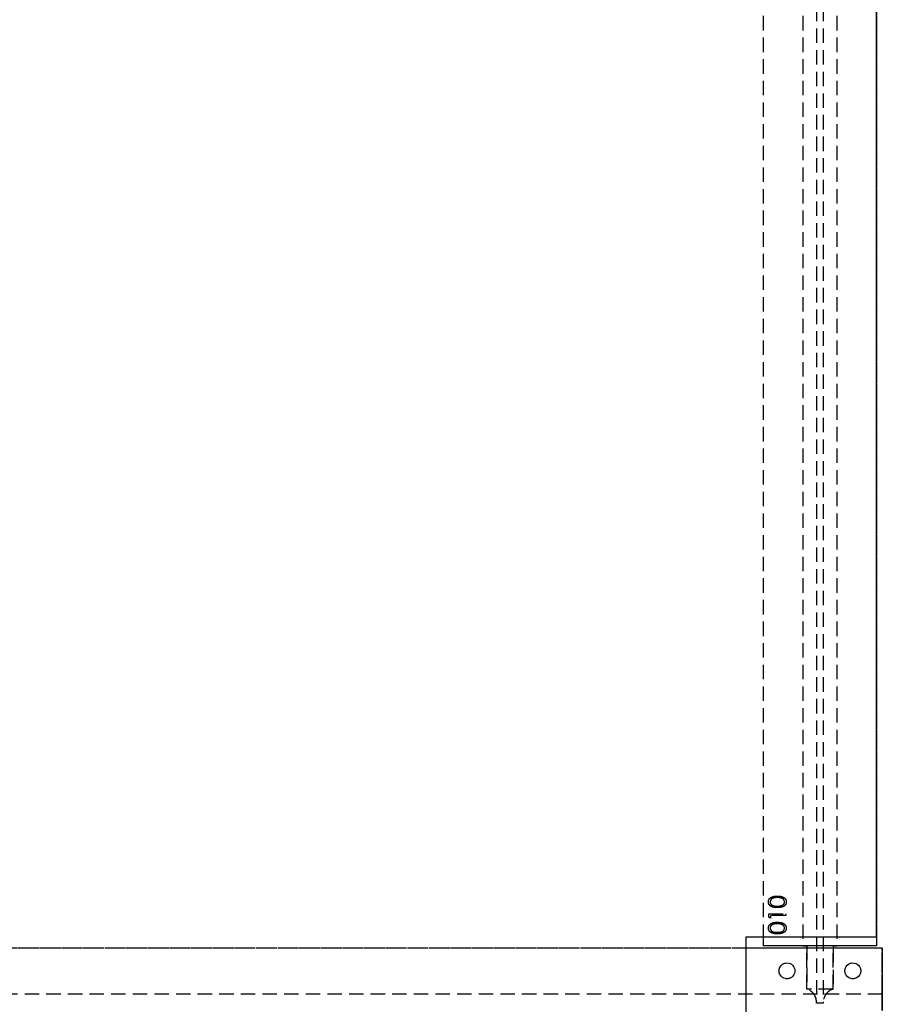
# Model space of a CAD drawing. Header units: millimetres. Extents: x 410 to 11678, y 2765 to 7100.
# Tile 35 of 38: x 6645 to 7405, y 4821 to 5688. Entities that reach past the tile are written whole.
import ezdxf

# ---------------------------------------------------------------- set-up
doc = ezdxf.new("R2010")
doc.units = ezdxf.units.MM
doc.header["$LTSCALE"] = 10
doc.linetypes.add('HIDDEN', pattern=[1.905, 1.27, -0.635])
doc.layers.add('Caillebotis', color=1, linetype='Continuous', lineweight=25)
doc.layers.add('Plancher inferieur', color=7, linetype='Continuous')

msp = doc.modelspace()

# ---------------------------------------------------------------- linework, layer by layer
at = {"layer": 'Caillebotis', "linetype": 'Continuous'}
for p, q in [((7400.02, 4880.44), (7400.02, 6333.44)), ((7285.02, 4880.44), (7400.02, 4880.44)), ((7285.02, 4750.44), (7285.02, 4880.44))]:
    msp.add_line(p, q, dxfattribs=at)
at = {"layer": 'Caillebotis', "linetype": 'HIDDEN'}
msp.add_line((7400.02, 6333.44), (7400.02, 4880.44), dxfattribs=at)
at = {"layer": 'Plancher inferieur', "linetype": 'HIDDEN'}
for p, q in [((7347.02, 6499.61), (7347.02, 4822.76)), ((7353.02, 6499.61), (7353.02, 4822.76)), ((7300.02, 6453.44), (7300.02, 4880.44)), ((7300.02, 6453.44), (7300.02, 4872.44)), ((7335.02, 6453.44), (7335.02, 4872.44)), ((7365.02, 6453.44), (7365.02, 4872.44)), ((7400.02, 6453.44), (7400.02, 4872.44)), ((7305.02, 4900.51), (7320.02, 4900.51)), ((7305.02, 4897.74), (7305.02, 4900.51)), ((7320.02, 4900.51), (7320.02, 4899.17)), ((7306.56, 4896.86), (7305.02, 4897.74)), ((7306.56, 4899.17), (7306.56, 4896.86)), ((7320.02, 4899.17), (7306.56, 4899.17)), ((7405.02, 4870.44), (410.02, 4870.44)), ((7285.02, 4870.44), (5825.02, 4870.44)), ((7335.02, 4872.44), (7300.02, 4872.44)), ((7400.02, 4872.44), (7300.02, 4872.44)), ((7338.45, 4872.44), (7335.02, 4872.44)), ((7335.02, 4872.44), (7338.45, 4872.44)), ((7361.59, 4872.44), (7338.45, 4872.44)), ((7338.45, 4872.44), (7338.45, 4834.26)), ((7338.45, 4834.26), (7338.45, 4870.44)), ((7365.02, 4872.44), (7361.59, 4872.44)), ((7361.59, 4872.44), (7365.02, 4872.44)), ((7361.59, 4834.26), (7361.59, 4872.44)), ((7361.59, 4870.44), (7361.59, 4834.26)), ((7400.02, 4872.44), (7365.02, 4872.44)), ((7405.02, 4829.94), (7405.02, 4870.44)), ((7405.02, 4815.44), (7405.02, 4870.44)), ((7361.59, 4834.26), (7338.45, 4834.26)), ((7405.02, 4829.94), (410.02, 4829.94)), ((7347.02, 4821.94), (7347.02, 4822.76)), ((7353.02, 4821.94), (7347.02, 4821.94)), ((7353.02, 4822.76), (7353.02, 4821.94)), ((7405.02, 4819.94), (7405.02, 4829.94)), ((7405.02, 4829.94), (7405.02, 4819.94))]:
    msp.add_line(p, q, dxfattribs=at)
at = {"layer": 'Plancher inferieur', "linetype": 'Continuous'}
for p, q in [((7300.02, 4880.44), (7300.02, 4872.44)), ((7400.02, 4880.44), (7400.02, 4872.44)), ((7405.02, 4870.44), (7285.02, 4870.44)), ((7400.02, 4872.44), (7300.02, 4872.44)), ((7338.45, 4870.44), (7338.45, 4872.44)), ((7361.59, 4872.44), (7361.59, 4870.44)), ((7405.02, 4870.44), (7405.02, 4815.44))]:
    msp.add_line(p, q, dxfattribs=at)
for centre in [(7321.02, 4850.44), (7379.02, 4850.44)]:
    msp.add_circle(centre, 7, dxfattribs=at)
at = {"layer": 'Plancher inferieur', "linetype": 'HIDDEN'}
for centre in [(7321.02, 4850.44), (7379.02, 4850.44)]:
    msp.add_circle(centre, 7, dxfattribs=at)
for centre, start, end in [((7335.02, 4822.76), 0, 73.40216), ((7365.02, 4822.76), 106.59784, 180)]:
    msp.add_arc(centre, 12, start, end, dxfattribs=at)
for points, knots in [([(7304.63, 4911.1), (7304.64, 4911.22), (7304.64, 4911.46), (7304.69, 4911.81), (7304.75, 4912.15), (7304.84, 4912.49), (7304.96, 4912.81), (7305.11, 4913.13), (7305.27, 4913.44), (7305.47, 4913.74), (7305.7, 4914.03), (7305.95, 4914.3), (7306.22, 4914.55), (7306.53, 4914.79), (7306.86, 4915.02), (7307.21, 4915.23), (7307.6, 4915.42), (7308, 4915.6), (7308.45, 4915.76), (7308.92, 4915.9), (7309.44, 4916.02), (7309.98, 4916.12), (7310.57, 4916.19), (7311.19, 4916.24), (7311.85, 4916.27), (7312.29, 4916.28), (7312.53, 4916.28)], [0, 0, 0, 0, 0.033788, 0.067226, 0.099841, 0.132545, 0.16513, 0.198011, 0.23128, 0.265044, 0.299216, 0.334359, 0.369695, 0.406258, 0.443804, 0.482982, 0.523085, 0.565267, 0.609343, 0.656393, 0.705887, 0.758326, 0.813833, 0.872795, 0.934723, 1, 1, 1, 1]), ([(7304.63, 4911.1), (7304.64, 4911.22), (7304.64, 4911.46), (7304.69, 4911.81), (7304.75, 4912.15), (7304.84, 4912.49), (7304.96, 4912.81), (7305.11, 4913.13), (7305.27, 4913.44), (7305.47, 4913.74), (7305.7, 4914.03), (7305.95, 4914.3), (7306.22, 4914.55), (7306.53, 4914.79), (7306.86, 4915.02), (7307.21, 4915.23), (7307.6, 4915.42), (7308, 4915.6), (7308.45, 4915.76), (7308.92, 4915.9), (7309.44, 4916.02), (7309.98, 4916.12), (7310.57, 4916.19), (7311.19, 4916.24), (7311.85, 4916.27), (7312.29, 4916.28), (7312.53, 4916.28)], [0, 0, 0, 0, 0.033788, 0.067226, 0.099841, 0.132545, 0.16513, 0.198011, 0.23128, 0.265044, 0.299216, 0.334359, 0.369695, 0.406258, 0.443804, 0.482982, 0.523085, 0.565267, 0.609343, 0.656393, 0.705887, 0.758326, 0.813833, 0.872795, 0.934723, 1, 1, 1, 1]), ([(7312.53, 4906.09), (7312.28, 4906.09), (7311.82, 4906.09), (7311.14, 4906.12), (7310.5, 4906.17), (7309.9, 4906.24), (7309.35, 4906.33), (7308.84, 4906.44), (7308.37, 4906.57), (7307.94, 4906.72), (7307.54, 4906.88), (7307.17, 4907.06), (7306.83, 4907.27), (7306.5, 4907.48), (7306.21, 4907.72), (7305.94, 4907.96), (7305.69, 4908.23), (7305.47, 4908.51), (7305.27, 4908.81), (7305.1, 4909.11), (7304.96, 4909.42), (7304.84, 4909.74), (7304.75, 4910.07), (7304.68, 4910.41), (7304.64, 4910.75), (7304.64, 4910.99), (7304.63, 4911.1)], [0, 0, 0, 0, 0.06859, 0.133236, 0.194298, 0.251261, 0.304491, 0.354209, 0.400451, 0.443378, 0.483979, 0.523213, 0.561001, 0.597856, 0.633471, 0.668265, 0.702638, 0.736825, 0.77043, 0.803572, 0.835925, 0.86847, 0.900854, 0.933471, 0.96626, 1, 1, 1, 1]), ([(7312.53, 4906.09), (7312.28, 4906.09), (7311.82, 4906.09), (7311.14, 4906.12), (7310.5, 4906.17), (7309.9, 4906.24), (7309.35, 4906.33), (7308.84, 4906.44), (7308.37, 4906.57), (7307.94, 4906.72), (7307.54, 4906.88), (7307.17, 4907.06), (7306.83, 4907.27), (7306.5, 4907.48), (7306.21, 4907.72), (7305.94, 4907.96), (7305.69, 4908.23), (7305.47, 4908.51), (7305.27, 4908.81), (7305.1, 4909.11), (7304.96, 4909.42), (7304.84, 4909.74), (7304.75, 4910.07), (7304.68, 4910.41), (7304.64, 4910.75), (7304.64, 4910.99), (7304.63, 4911.1)], [0, 0, 0, 0, 0.06859, 0.133236, 0.194298, 0.251261, 0.304491, 0.354209, 0.400451, 0.443378, 0.483979, 0.523213, 0.561001, 0.597856, 0.633471, 0.668265, 0.702638, 0.736825, 0.77043, 0.803572, 0.835925, 0.86847, 0.900854, 0.933471, 0.96626, 1, 1, 1, 1]), ([(7312.52, 4914.94), (7312.34, 4914.93), (7311.99, 4914.93), (7311.47, 4914.91), (7310.98, 4914.87), (7310.51, 4914.81), (7310.07, 4914.74), (7309.65, 4914.66), (7309.26, 4914.55), (7308.9, 4914.44), (7308.55, 4914.3), (7308.24, 4914.16), (7307.94, 4914), (7307.67, 4913.84), (7307.42, 4913.66), (7307.2, 4913.46), (7307, 4913.26), (7306.77, 4912.97), (7306.53, 4912.59), (7306.32, 4912.13), (7306.2, 4911.64), (7306.18, 4911.31), (7306.17, 4911.15)], [0, 0, 0, 0, 0.065674, 0.128473, 0.188155, 0.24508, 0.299416, 0.350785, 0.399899, 0.446624, 0.491202, 0.533319, 0.573791, 0.612461, 0.649528, 0.685459, 0.720284, 0.754012, 0.819093, 0.880506, 0.940318, 1, 1, 1, 1]), ([(7312.52, 4914.94), (7312.34, 4914.93), (7311.99, 4914.93), (7311.47, 4914.91), (7310.98, 4914.87), (7310.51, 4914.81), (7310.07, 4914.74), (7309.65, 4914.66), (7309.26, 4914.55), (7308.9, 4914.44), (7308.55, 4914.3), (7308.24, 4914.16), (7307.94, 4914), (7307.67, 4913.84), (7307.42, 4913.66), (7307.2, 4913.46), (7307, 4913.26), (7306.77, 4912.97), (7306.53, 4912.59), (7306.32, 4912.13), (7306.2, 4911.64), (7306.18, 4911.31), (7306.17, 4911.15)], [0, 0, 0, 0, 0.065674, 0.128473, 0.188155, 0.24508, 0.299416, 0.350785, 0.399899, 0.446624, 0.491202, 0.533319, 0.573791, 0.612461, 0.649528, 0.685459, 0.720284, 0.754012, 0.819093, 0.880506, 0.940318, 1, 1, 1, 1]), ([(7306.17, 4911.15), (7306.18, 4910.98), (7306.2, 4910.65), (7306.32, 4910.16), (7306.53, 4909.69), (7306.77, 4909.32), (7307, 4909.03), (7307.19, 4908.83), (7307.4, 4908.64), (7307.63, 4908.46), (7307.89, 4908.3), (7308.15, 4908.15), (7308.45, 4908.02), (7308.76, 4907.89), (7309.1, 4907.78), (7309.47, 4907.69), (7309.89, 4907.61), (7310.34, 4907.55), (7310.83, 4907.5), (7311.36, 4907.46), (7311.93, 4907.44), (7312.32, 4907.44), (7312.52, 4907.44)], [0, 0, 0, 0, 0.0603773, 0.1208646, 0.1825791, 0.2476255, 0.281336, 0.3151193, 0.3494568, 0.3846056, 0.4210158, 0.4582367, 0.4968943, 0.5373154, 0.5802098, 0.6271671, 0.6784377, 0.7340242, 0.7937784, 0.8577356, 0.9267091, 1, 1, 1, 1]), ([(7306.17, 4911.15), (7306.18, 4910.98), (7306.2, 4910.65), (7306.32, 4910.16), (7306.53, 4909.69), (7306.77, 4909.32), (7307, 4909.03), (7307.19, 4908.83), (7307.4, 4908.64), (7307.63, 4908.46), (7307.89, 4908.3), (7308.15, 4908.15), (7308.45, 4908.02), (7308.76, 4907.89), (7309.1, 4907.78), (7309.47, 4907.69), (7309.89, 4907.61), (7310.34, 4907.55), (7310.83, 4907.5), (7311.36, 4907.46), (7311.93, 4907.44), (7312.32, 4907.44), (7312.52, 4907.44)], [0, 0, 0, 0, 0.0603773, 0.1208646, 0.1825791, 0.2476255, 0.281336, 0.3151193, 0.3494568, 0.3846056, 0.4210158, 0.4582367, 0.4968943, 0.5373154, 0.5802098, 0.6271671, 0.6784377, 0.7340242, 0.7937784, 0.8577356, 0.9267091, 1, 1, 1, 1]), ([(7316.29, 4914.37), (7316.16, 4914.41), (7315.88, 4914.5), (7315.46, 4914.62), (7315.02, 4914.72), (7314.56, 4914.8), (7314.08, 4914.86), (7313.58, 4914.9), (7313.05, 4914.93), (7312.7, 4914.93), (7312.52, 4914.94)], [0, 0, 0, 0, 0.110588, 0.224542, 0.342503, 0.464324, 0.590756, 0.722227, 0.858843, 1, 1, 1, 1]), ([(7316.29, 4914.37), (7316.16, 4914.41), (7315.88, 4914.5), (7315.46, 4914.62), (7315.02, 4914.72), (7314.56, 4914.8), (7314.08, 4914.86), (7313.58, 4914.9), (7313.05, 4914.93), (7312.7, 4914.93), (7312.52, 4914.94)], [0, 0, 0, 0, 0.110588, 0.224542, 0.342503, 0.464324, 0.590756, 0.722227, 0.858843, 1, 1, 1, 1]), ([(7312.52, 4907.44), (7312.72, 4907.44), (7313.11, 4907.44), (7313.67, 4907.46), (7314.2, 4907.5), (7314.69, 4907.54), (7315.14, 4907.61), (7315.55, 4907.69), (7315.93, 4907.78), (7316.27, 4907.89), (7316.58, 4908.01), (7316.87, 4908.15), (7317.14, 4908.3), (7317.4, 4908.46), (7317.63, 4908.64), (7317.84, 4908.83), (7318.03, 4909.03), (7318.27, 4909.32), (7318.5, 4909.69), (7318.71, 4910.17), (7318.84, 4910.65), (7318.86, 4910.98), (7318.87, 4911.15)], [0, 0, 0, 0, 0.072955, 0.141591, 0.205573, 0.265315, 0.320613, 0.371477, 0.418453, 0.461364, 0.501801, 0.540474, 0.577852, 0.614276, 0.64966, 0.684283, 0.718344, 0.752068, 0.817643, 0.879716, 0.939962, 1, 1, 1, 1]), ([(7312.52, 4907.44), (7312.72, 4907.44), (7313.11, 4907.44), (7313.67, 4907.46), (7314.2, 4907.5), (7314.69, 4907.54), (7315.14, 4907.61), (7315.55, 4907.69), (7315.93, 4907.78), (7316.27, 4907.89), (7316.58, 4908.01), (7316.87, 4908.15), (7317.14, 4908.3), (7317.4, 4908.46), (7317.63, 4908.64), (7317.84, 4908.83), (7318.03, 4909.03), (7318.27, 4909.32), (7318.5, 4909.69), (7318.71, 4910.17), (7318.84, 4910.65), (7318.86, 4910.98), (7318.87, 4911.15)], [0, 0, 0, 0, 0.072955, 0.141591, 0.205573, 0.265315, 0.320613, 0.371477, 0.418453, 0.461364, 0.501801, 0.540474, 0.577852, 0.614276, 0.64966, 0.684283, 0.718344, 0.752068, 0.817643, 0.879716, 0.939962, 1, 1, 1, 1]), ([(7312.53, 4916.28), (7312.75, 4916.28), (7313.2, 4916.27), (7313.86, 4916.25), (7314.47, 4916.19), (7315.05, 4916.12), (7315.6, 4916.02), (7316.11, 4915.91), (7316.58, 4915.77), (7317.02, 4915.61), (7317.43, 4915.43), (7317.81, 4915.24), (7318.16, 4915.03), (7318.49, 4914.81), (7318.8, 4914.57), (7319.07, 4914.31), (7319.33, 4914.04), (7319.55, 4913.75), (7319.76, 4913.45), (7319.93, 4913.14), (7320.07, 4912.82), (7320.19, 4912.49), (7320.29, 4912.16), (7320.35, 4911.81), (7320.4, 4911.46), (7320.4, 4911.22), (7320.4, 4911.1)], [0, 0, 0, 0, 0.065069, 0.127067, 0.185532, 0.240785, 0.293004, 0.342556, 0.388955, 0.432815, 0.474671, 0.514821, 0.553655, 0.591479, 0.627861, 0.663639, 0.698823, 0.733433, 0.76763, 0.801074, 0.83425, 0.86697, 0.899712, 0.932696, 0.966173, 1, 1, 1, 1]), ([(7312.53, 4916.28), (7312.75, 4916.28), (7313.2, 4916.27), (7313.86, 4916.25), (7314.47, 4916.19), (7315.05, 4916.12), (7315.6, 4916.02), (7316.11, 4915.91), (7316.58, 4915.77), (7317.02, 4915.61), (7317.43, 4915.43), (7317.81, 4915.24), (7318.16, 4915.03), (7318.49, 4914.81), (7318.8, 4914.57), (7319.07, 4914.31), (7319.33, 4914.04), (7319.55, 4913.75), (7319.76, 4913.45), (7319.93, 4913.14), (7320.07, 4912.82), (7320.19, 4912.49), (7320.29, 4912.16), (7320.35, 4911.81), (7320.4, 4911.46), (7320.4, 4911.22), (7320.4, 4911.1)], [0, 0, 0, 0, 0.065069, 0.127067, 0.185532, 0.240785, 0.293004, 0.342556, 0.388955, 0.432815, 0.474671, 0.514821, 0.553655, 0.591479, 0.627861, 0.663639, 0.698823, 0.733433, 0.76763, 0.801074, 0.83425, 0.86697, 0.899712, 0.932696, 0.966173, 1, 1, 1, 1]), ([(7320.4, 4911.1), (7320.4, 4910.99), (7320.4, 4910.75), (7320.36, 4910.41), (7320.29, 4910.07), (7320.2, 4909.74), (7320.09, 4909.42), (7319.94, 4909.12), (7319.77, 4908.81), (7319.58, 4908.52), (7319.36, 4908.24), (7319.12, 4907.98), (7318.84, 4907.73), (7318.55, 4907.5), (7318.22, 4907.28), (7317.88, 4907.08), (7317.5, 4906.89), (7317.1, 4906.72), (7316.67, 4906.57), (7316.2, 4906.44), (7315.69, 4906.34), (7315.13, 4906.25), (7314.54, 4906.17), (7313.9, 4906.12), (7313.23, 4906.09), (7312.76, 4906.09), (7312.53, 4906.09)], [0, 0, 0, 0, 0.033789, 0.066625, 0.099289, 0.131367, 0.163592, 0.196113, 0.228912, 0.26217, 0.296004, 0.330232, 0.365076, 0.400968, 0.437877, 0.475966, 0.51564, 0.556675, 0.600028, 0.64669, 0.696419, 0.749772, 0.80685, 0.86743, 0.931884, 1, 1, 1, 1]), ([(7320.4, 4911.1), (7320.4, 4910.99), (7320.4, 4910.75), (7320.36, 4910.41), (7320.29, 4910.07), (7320.2, 4909.74), (7320.09, 4909.42), (7319.94, 4909.12), (7319.77, 4908.81), (7319.58, 4908.52), (7319.36, 4908.24), (7319.12, 4907.98), (7318.84, 4907.73), (7318.55, 4907.5), (7318.22, 4907.28), (7317.88, 4907.08), (7317.5, 4906.89), (7317.1, 4906.72), (7316.67, 4906.57), (7316.2, 4906.44), (7315.69, 4906.34), (7315.13, 4906.25), (7314.54, 4906.17), (7313.9, 4906.12), (7313.23, 4906.09), (7312.76, 4906.09), (7312.53, 4906.09)], [0, 0, 0, 0, 0.033789, 0.066625, 0.099289, 0.131367, 0.163592, 0.196113, 0.228912, 0.26217, 0.296004, 0.330232, 0.365076, 0.400968, 0.437877, 0.475966, 0.51564, 0.556675, 0.600028, 0.64669, 0.696419, 0.749772, 0.80685, 0.86743, 0.931884, 1, 1, 1, 1]), ([(7318.87, 4911.15), (7318.86, 4911.32), (7318.84, 4911.65), (7318.72, 4912.13), (7318.51, 4912.6), (7318.28, 4912.97), (7318.05, 4913.25), (7317.86, 4913.45), (7317.65, 4913.64), (7317.42, 4913.81), (7317.17, 4913.97), (7316.89, 4914.12), (7316.6, 4914.25), (7316.39, 4914.33), (7316.29, 4914.37)], [0, 0, 0, 0, 0.112802, 0.225203, 0.339663, 0.459731, 0.521784, 0.583969, 0.64821, 0.71391, 0.781027, 0.851466, 0.924059, 1, 1, 1, 1]), ([(7318.87, 4911.15), (7318.86, 4911.32), (7318.84, 4911.65), (7318.72, 4912.13), (7318.51, 4912.6), (7318.28, 4912.97), (7318.05, 4913.25), (7317.86, 4913.45), (7317.65, 4913.64), (7317.42, 4913.81), (7317.17, 4913.97), (7316.89, 4914.12), (7316.6, 4914.25), (7316.39, 4914.33), (7316.29, 4914.37)], [0, 0, 0, 0, 0.112802, 0.225203, 0.339663, 0.459731, 0.521784, 0.583969, 0.64821, 0.71391, 0.781027, 0.851466, 0.924059, 1, 1, 1, 1]), ([(7304.63, 4888.03), (7304.64, 4888.15), (7304.64, 4888.38), (7304.69, 4888.73), (7304.75, 4889.08), (7304.84, 4889.41), (7304.96, 4889.74), (7305.11, 4890.05), (7305.27, 4890.36), (7305.47, 4890.66), (7305.7, 4890.95), (7305.95, 4891.22), (7306.22, 4891.48), (7306.53, 4891.72), (7306.86, 4891.94), (7307.21, 4892.15), (7307.6, 4892.35), (7308, 4892.53), (7308.45, 4892.69), (7308.92, 4892.83), (7309.44, 4892.94), (7309.98, 4893.04), (7310.57, 4893.11), (7311.19, 4893.17), (7311.85, 4893.2), (7312.29, 4893.2), (7312.53, 4893.2)], [0, 0, 0, 0, 0.033788, 0.067226, 0.099841, 0.132545, 0.16513, 0.198011, 0.23128, 0.265044, 0.299216, 0.334359, 0.369695, 0.406258, 0.443804, 0.482982, 0.523085, 0.565267, 0.609343, 0.656393, 0.705887, 0.758326, 0.813833, 0.872795, 0.934723, 1, 1, 1, 1]), ([(7304.63, 4888.03), (7304.64, 4888.15), (7304.64, 4888.38), (7304.69, 4888.73), (7304.75, 4889.08), (7304.84, 4889.41), (7304.96, 4889.74), (7305.11, 4890.05), (7305.27, 4890.36), (7305.47, 4890.66), (7305.7, 4890.95), (7305.95, 4891.22), (7306.22, 4891.48), (7306.53, 4891.72), (7306.86, 4891.94), (7307.21, 4892.15), (7307.6, 4892.35), (7308, 4892.53), (7308.45, 4892.69), (7308.92, 4892.83), (7309.44, 4892.94), (7309.98, 4893.04), (7310.57, 4893.11), (7311.19, 4893.17), (7311.85, 4893.2), (7312.29, 4893.2), (7312.53, 4893.2)], [0, 0, 0, 0, 0.033788, 0.067226, 0.099841, 0.132545, 0.16513, 0.198011, 0.23128, 0.265044, 0.299216, 0.334359, 0.369695, 0.406258, 0.443804, 0.482982, 0.523085, 0.565267, 0.609343, 0.656393, 0.705887, 0.758326, 0.813833, 0.872795, 0.934723, 1, 1, 1, 1]), ([(7312.52, 4891.86), (7312.34, 4891.86), (7311.99, 4891.85), (7311.47, 4891.83), (7310.98, 4891.79), (7310.51, 4891.74), (7310.07, 4891.66), (7309.65, 4891.58), (7309.26, 4891.47), (7308.9, 4891.36), (7308.55, 4891.23), (7308.24, 4891.08), (7307.94, 4890.93), (7307.67, 4890.76), (7307.42, 4890.58), (7307.2, 4890.38), (7307, 4890.18), (7306.77, 4889.89), (7306.53, 4889.52), (7306.32, 4889.05), (7306.2, 4888.56), (7306.18, 4888.24), (7306.17, 4888.07)], [0, 0, 0, 0, 0.065674, 0.128473, 0.188155, 0.24508, 0.299416, 0.350785, 0.399899, 0.446624, 0.491202, 0.533319, 0.573791, 0.612461, 0.649528, 0.685459, 0.720284, 0.754012, 0.819093, 0.880506, 0.940318, 1, 1, 1, 1]), ([(7312.52, 4891.86), (7312.34, 4891.86), (7311.99, 4891.85), (7311.47, 4891.83), (7310.98, 4891.79), (7310.51, 4891.74), (7310.07, 4891.66), (7309.65, 4891.58), (7309.26, 4891.47), (7308.9, 4891.36), (7308.55, 4891.23), (7308.24, 4891.08), (7307.94, 4890.93), (7307.67, 4890.76), (7307.42, 4890.58), (7307.2, 4890.38), (7307, 4890.18), (7306.77, 4889.89), (7306.53, 4889.52), (7306.32, 4889.05), (7306.2, 4888.56), (7306.18, 4888.24), (7306.17, 4888.07)], [0, 0, 0, 0, 0.065674, 0.128473, 0.188155, 0.24508, 0.299416, 0.350785, 0.399899, 0.446624, 0.491202, 0.533319, 0.573791, 0.612461, 0.649528, 0.685459, 0.720284, 0.754012, 0.819093, 0.880506, 0.940318, 1, 1, 1, 1]), ([(7316.29, 4891.29), (7316.16, 4891.34), (7315.88, 4891.43), (7315.46, 4891.55), (7315.02, 4891.64), (7314.56, 4891.72), (7314.08, 4891.78), (7313.58, 4891.83), (7313.05, 4891.85), (7312.7, 4891.86), (7312.52, 4891.86)], [0, 0, 0, 0, 0.110588, 0.224542, 0.342503, 0.464324, 0.590756, 0.722227, 0.858843, 1, 1, 1, 1]), ([(7316.29, 4891.29), (7316.16, 4891.34), (7315.88, 4891.43), (7315.46, 4891.55), (7315.02, 4891.64), (7314.56, 4891.72), (7314.08, 4891.78), (7313.58, 4891.83), (7313.05, 4891.85), (7312.7, 4891.86), (7312.52, 4891.86)], [0, 0, 0, 0, 0.110588, 0.224542, 0.342503, 0.464324, 0.590756, 0.722227, 0.858843, 1, 1, 1, 1]), ([(7312.53, 4893.2), (7312.75, 4893.2), (7313.2, 4893.2), (7313.86, 4893.17), (7314.47, 4893.11), (7315.05, 4893.04), (7315.6, 4892.95), (7316.11, 4892.83), (7316.58, 4892.7), (7317.02, 4892.54), (7317.43, 4892.36), (7317.81, 4892.16), (7318.16, 4891.96), (7318.49, 4891.73), (7318.8, 4891.49), (7319.07, 4891.23), (7319.33, 4890.96), (7319.55, 4890.67), (7319.76, 4890.37), (7319.93, 4890.06), (7320.07, 4889.74), (7320.19, 4889.41), (7320.29, 4889.08), (7320.35, 4888.74), (7320.4, 4888.38), (7320.4, 4888.15), (7320.4, 4888.03)], [0, 0, 0, 0, 0.065069, 0.127067, 0.185532, 0.240785, 0.293004, 0.342556, 0.388955, 0.432815, 0.474671, 0.514821, 0.553655, 0.591479, 0.627861, 0.663639, 0.698823, 0.733433, 0.76763, 0.801074, 0.83425, 0.86697, 0.899712, 0.932696, 0.966173, 1, 1, 1, 1]), ([(7312.53, 4893.2), (7312.75, 4893.2), (7313.2, 4893.2), (7313.86, 4893.17), (7314.47, 4893.11), (7315.05, 4893.04), (7315.6, 4892.95), (7316.11, 4892.83), (7316.58, 4892.7), (7317.02, 4892.54), (7317.43, 4892.36), (7317.81, 4892.16), (7318.16, 4891.96), (7318.49, 4891.73), (7318.8, 4891.49), (7319.07, 4891.23), (7319.33, 4890.96), (7319.55, 4890.67), (7319.76, 4890.37), (7319.93, 4890.06), (7320.07, 4889.74), (7320.19, 4889.41), (7320.29, 4889.08), (7320.35, 4888.74), (7320.4, 4888.38), (7320.4, 4888.15), (7320.4, 4888.03)], [0, 0, 0, 0, 0.065069, 0.127067, 0.185532, 0.240785, 0.293004, 0.342556, 0.388955, 0.432815, 0.474671, 0.514821, 0.553655, 0.591479, 0.627861, 0.663639, 0.698823, 0.733433, 0.76763, 0.801074, 0.83425, 0.86697, 0.899712, 0.932696, 0.966173, 1, 1, 1, 1]), ([(7318.87, 4888.07), (7318.86, 4888.24), (7318.84, 4888.57), (7318.72, 4889.06), (7318.51, 4889.53), (7318.28, 4889.89), (7318.05, 4890.18), (7317.86, 4890.38), (7317.65, 4890.56), (7317.42, 4890.74), (7317.17, 4890.9), (7316.89, 4891.04), (7316.6, 4891.18), (7316.39, 4891.25), (7316.29, 4891.29)], [0, 0, 0, 0, 0.112802, 0.225203, 0.339663, 0.459731, 0.521784, 0.583969, 0.64821, 0.71391, 0.781027, 0.851466, 0.924059, 1, 1, 1, 1]), ([(7318.87, 4888.07), (7318.86, 4888.24), (7318.84, 4888.57), (7318.72, 4889.06), (7318.51, 4889.53), (7318.28, 4889.89), (7318.05, 4890.18), (7317.86, 4890.38), (7317.65, 4890.56), (7317.42, 4890.74), (7317.17, 4890.9), (7316.89, 4891.04), (7316.6, 4891.18), (7316.39, 4891.25), (7316.29, 4891.29)], [0, 0, 0, 0, 0.112802, 0.225203, 0.339663, 0.459731, 0.521784, 0.583969, 0.64821, 0.71391, 0.781027, 0.851466, 0.924059, 1, 1, 1, 1]), ([(7312.53, 4883.01), (7312.28, 4883.01), (7311.82, 4883.02), (7311.14, 4883.05), (7310.5, 4883.1), (7309.9, 4883.17), (7309.35, 4883.25), (7308.84, 4883.36), (7308.37, 4883.49), (7307.94, 4883.64), (7307.54, 4883.81), (7307.17, 4883.99), (7306.83, 4884.19), (7306.5, 4884.41), (7306.21, 4884.64), (7305.94, 4884.89), (7305.69, 4885.15), (7305.47, 4885.43), (7305.27, 4885.73), (7305.1, 4886.03), (7304.96, 4886.34), (7304.84, 4886.66), (7304.75, 4886.99), (7304.68, 4887.33), (7304.64, 4887.68), (7304.64, 4887.91), (7304.63, 4888.03)], [0, 0, 0, 0, 0.06859, 0.133236, 0.194298, 0.251261, 0.304491, 0.354209, 0.400451, 0.443378, 0.483979, 0.523213, 0.561001, 0.597856, 0.633471, 0.668265, 0.702638, 0.736825, 0.77043, 0.803572, 0.835925, 0.86847, 0.900854, 0.933471, 0.96626, 1, 1, 1, 1]), ([(7312.53, 4883.01), (7312.28, 4883.01), (7311.82, 4883.02), (7311.14, 4883.05), (7310.5, 4883.1), (7309.9, 4883.17), (7309.35, 4883.25), (7308.84, 4883.36), (7308.37, 4883.49), (7307.94, 4883.64), (7307.54, 4883.81), (7307.17, 4883.99), (7306.83, 4884.19), (7306.5, 4884.41), (7306.21, 4884.64), (7305.94, 4884.89), (7305.69, 4885.15), (7305.47, 4885.43), (7305.27, 4885.73), (7305.1, 4886.03), (7304.96, 4886.34), (7304.84, 4886.66), (7304.75, 4886.99), (7304.68, 4887.33), (7304.64, 4887.68), (7304.64, 4887.91), (7304.63, 4888.03)], [0, 0, 0, 0, 0.06859, 0.133236, 0.194298, 0.251261, 0.304491, 0.354209, 0.400451, 0.443378, 0.483979, 0.523213, 0.561001, 0.597856, 0.633471, 0.668265, 0.702638, 0.736825, 0.77043, 0.803572, 0.835925, 0.86847, 0.900854, 0.933471, 0.96626, 1, 1, 1, 1]), ([(7306.17, 4888.07), (7306.18, 4887.91), (7306.2, 4887.57), (7306.32, 4887.08), (7306.53, 4886.61), (7306.77, 4886.24), (7307, 4885.95), (7307.19, 4885.75), (7307.4, 4885.56), (7307.63, 4885.39), (7307.89, 4885.23), (7308.15, 4885.07), (7308.45, 4884.94), (7308.76, 4884.82), (7309.1, 4884.71), (7309.47, 4884.61), (7309.89, 4884.53), (7310.34, 4884.47), (7310.83, 4884.42), (7311.36, 4884.39), (7311.93, 4884.36), (7312.32, 4884.36), (7312.52, 4884.36)], [0, 0, 0, 0, 0.0603773, 0.1208646, 0.1825791, 0.2476255, 0.281336, 0.3151193, 0.3494568, 0.3846056, 0.4210158, 0.4582367, 0.4968943, 0.5373154, 0.5802098, 0.6271671, 0.6784377, 0.7340242, 0.7937784, 0.8577356, 0.9267091, 1, 1, 1, 1]), ([(7306.17, 4888.07), (7306.18, 4887.91), (7306.2, 4887.57), (7306.32, 4887.08), (7306.53, 4886.61), (7306.77, 4886.24), (7307, 4885.95), (7307.19, 4885.75), (7307.4, 4885.56), (7307.63, 4885.39), (7307.89, 4885.23), (7308.15, 4885.07), (7308.45, 4884.94), (7308.76, 4884.82), (7309.1, 4884.71), (7309.47, 4884.61), (7309.89, 4884.53), (7310.34, 4884.47), (7310.83, 4884.42), (7311.36, 4884.39), (7311.93, 4884.36), (7312.32, 4884.36), (7312.52, 4884.36)], [0, 0, 0, 0, 0.0603773, 0.1208646, 0.1825791, 0.2476255, 0.281336, 0.3151193, 0.3494568, 0.3846056, 0.4210158, 0.4582367, 0.4968943, 0.5373154, 0.5802098, 0.6271671, 0.6784377, 0.7340242, 0.7937784, 0.8577356, 0.9267091, 1, 1, 1, 1]), ([(7312.52, 4884.36), (7312.72, 4884.36), (7313.11, 4884.36), (7313.67, 4884.39), (7314.2, 4884.42), (7314.69, 4884.47), (7315.14, 4884.53), (7315.55, 4884.61), (7315.93, 4884.7), (7316.27, 4884.81), (7316.58, 4884.94), (7316.87, 4885.07), (7317.14, 4885.22), (7317.4, 4885.38), (7317.63, 4885.56), (7317.84, 4885.75), (7318.03, 4885.95), (7318.27, 4886.24), (7318.5, 4886.62), (7318.71, 4887.09), (7318.84, 4887.58), (7318.86, 4887.91), (7318.87, 4888.07)], [0, 0, 0, 0, 0.072955, 0.141591, 0.205573, 0.265315, 0.320613, 0.371477, 0.418453, 0.461364, 0.501801, 0.540474, 0.577852, 0.614276, 0.64966, 0.684283, 0.718344, 0.752068, 0.817643, 0.879716, 0.939962, 1, 1, 1, 1]), ([(7312.52, 4884.36), (7312.72, 4884.36), (7313.11, 4884.36), (7313.67, 4884.39), (7314.2, 4884.42), (7314.69, 4884.47), (7315.14, 4884.53), (7315.55, 4884.61), (7315.93, 4884.7), (7316.27, 4884.81), (7316.58, 4884.94), (7316.87, 4885.07), (7317.14, 4885.22), (7317.4, 4885.38), (7317.63, 4885.56), (7317.84, 4885.75), (7318.03, 4885.95), (7318.27, 4886.24), (7318.5, 4886.62), (7318.71, 4887.09), (7318.84, 4887.58), (7318.86, 4887.91), (7318.87, 4888.07)], [0, 0, 0, 0, 0.072955, 0.141591, 0.205573, 0.265315, 0.320613, 0.371477, 0.418453, 0.461364, 0.501801, 0.540474, 0.577852, 0.614276, 0.64966, 0.684283, 0.718344, 0.752068, 0.817643, 0.879716, 0.939962, 1, 1, 1, 1]), ([(7320.4, 4888.03), (7320.4, 4887.91), (7320.4, 4887.68), (7320.36, 4887.33), (7320.29, 4886.99), (7320.2, 4886.67), (7320.09, 4886.35), (7319.94, 4886.04), (7319.77, 4885.74), (7319.58, 4885.44), (7319.36, 4885.17), (7319.12, 4884.9), (7318.84, 4884.65), (7318.55, 4884.42), (7318.22, 4884.21), (7317.88, 4884), (7317.5, 4883.82), (7317.1, 4883.65), (7316.67, 4883.5), (7316.2, 4883.36), (7315.69, 4883.26), (7315.13, 4883.17), (7314.54, 4883.1), (7313.9, 4883.05), (7313.23, 4883.02), (7312.76, 4883.01), (7312.53, 4883.01)], [0, 0, 0, 0, 0.033789, 0.066625, 0.099289, 0.131367, 0.163592, 0.196113, 0.228912, 0.26217, 0.296004, 0.330232, 0.365076, 0.400968, 0.437877, 0.475966, 0.51564, 0.556675, 0.600028, 0.64669, 0.696419, 0.749772, 0.80685, 0.86743, 0.931884, 1, 1, 1, 1]), ([(7320.4, 4888.03), (7320.4, 4887.91), (7320.4, 4887.68), (7320.36, 4887.33), (7320.29, 4886.99), (7320.2, 4886.67), (7320.09, 4886.35), (7319.94, 4886.04), (7319.77, 4885.74), (7319.58, 4885.44), (7319.36, 4885.17), (7319.12, 4884.9), (7318.84, 4884.65), (7318.55, 4884.42), (7318.22, 4884.21), (7317.88, 4884), (7317.5, 4883.82), (7317.1, 4883.65), (7316.67, 4883.5), (7316.2, 4883.36), (7315.69, 4883.26), (7315.13, 4883.17), (7314.54, 4883.1), (7313.9, 4883.05), (7313.23, 4883.02), (7312.76, 4883.01), (7312.53, 4883.01)], [0, 0, 0, 0, 0.033789, 0.066625, 0.099289, 0.131367, 0.163592, 0.196113, 0.228912, 0.26217, 0.296004, 0.330232, 0.365076, 0.400968, 0.437877, 0.475966, 0.51564, 0.556675, 0.600028, 0.64669, 0.696419, 0.749772, 0.80685, 0.86743, 0.931884, 1, 1, 1, 1])]:
    msp.add_open_spline(points, degree=3, knots=knots, dxfattribs=at)

doc.saveas('drawing.dxf')
